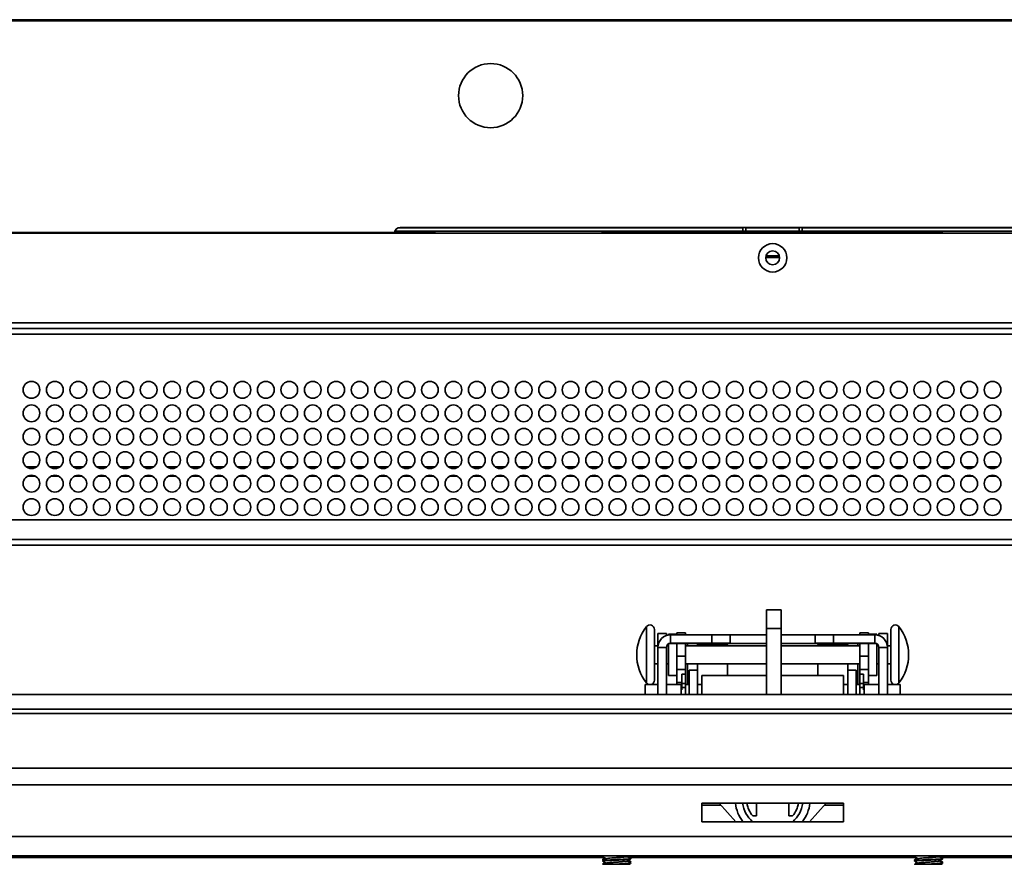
# Model space of a CAD drawing. Header units: millimetres. Extents: x 2 to 1120, y -2 to 861.
# Tile 90 of 226: x 359 to 418, y 529 to 580. Entities that reach past the tile are written whole.
import ezdxf

# ---------------------------------------------------------------- set-up
doc = ezdxf.new("R2010")
doc.units = ezdxf.units.MM

msp = doc.modelspace()

# ---------------------------------------------------------------- linework, layer by layer
at = {"color": 7, "linetype": 'Continuous', "lineweight": 35}
for p, q in [((605.6294, 579.7426), (202.2261, 579.7426)), ((605.6294, 579.6926), (202.2261, 579.6926)), ((600.6277, 579.676), (207.2277, 579.676)), ((208.8025, 567.0426), (381.3627, 567.0426)), ((208.8025, 566.996), (381.3611, 566.996)), ((381.3611, 566.9964), (381.3611, 566.996)), ((381.3626, 566.996), (426.4603, 566.996)), ((383.7627, 567.0426), (381.3627, 567.0426)), ((381.3764, 567.1093), (402.1611, 567.1093)), ((381.6944, 567.3426), (426.1277, 567.3426)), ((383.7627, 567.1093), (383.7627, 566.996)), ((393.7627, 567.1093), (393.7627, 566.996)), ((414.0627, 567.0426), (393.7627, 567.0426)), ((402.1611, 567.3093), (402.1611, 567.3426)), ((405.5277, 567.3093), (402.3277, 567.3093)), ((402.3277, 567.3093), (402.3277, 567.1093)), ((405.5277, 567.1093), (402.3277, 567.1093)), ((405.5277, 567.3093), (405.5277, 567.1093)), ((405.6944, 567.3426), (405.6944, 567.3093)), ((405.6944, 567.1093), (426.4457, 567.1093)), ((414.0627, 567.1093), (414.0627, 566.996)), ((604.9053, 561.6426), (202.9701, 561.6426)), ((202.7344, 561.3093), (605.1411, 561.3093)), ((329.2711, 549.876), (569.0253, 549.876)), ((569.0253, 548.7093), (328.6044, 548.7093)), ((569.2611, 548.376), (328.6044, 548.376)), ((403.5601, 543.402), (403.5601, 544.5026)), ((404.4457, 544.5026), (403.5601, 544.5026)), ((404.4457, 544.5026), (404.4457, 543.402)), ((396.8773, 543.3407), (396.8773, 540.3063)), ((404.4457, 543.402), (403.5601, 543.402)), ((403.5601, 539.4616), (403.5601, 543.402)), ((404.4457, 539.4616), (404.4457, 543.402)), ((410.998, 540.3063), (410.998, 543.3407)), ((397.5877, 543.0942), (397.0814, 543.0942)), ((397.0814, 542.2468), (397.0814, 543.0942)), ((397.5877, 543.0942), (397.5877, 542.9759)), ((398.2227, 543.0512), (397.7147, 543.0512)), ((397.7147, 543.0512), (397.7147, 543.0089)), ((397.8417, 542.5133), (397.8417, 543.0196)), ((397.8417, 543.0196), (400.297, 543.0196)), ((398.729, 543.1431), (398.2227, 543.1431)), ((398.2227, 543.0071), (398.2227, 543.1431)), ((398.729, 543.1431), (398.729, 543.0071)), ((400.297, 542.5133), (400.297, 543.0196)), ((401.3977, 542.5126), (401.3977, 543.0189)), ((403.5601, 543.014), (401.3977, 543.014)), ((406.4777, 543.014), (404.4457, 543.014)), ((406.4777, 542.5126), (406.4777, 543.0189)), ((407.5783, 542.5133), (407.5783, 543.0196)), ((407.5783, 543.0196), (410.0337, 543.0196)), ((409.6527, 543.1431), (409.1464, 543.1431)), ((409.1464, 543.0071), (409.1464, 543.1431)), ((409.6527, 543.0071), (409.6527, 543.1431)), ((410.1607, 543.0512), (409.6527, 543.0512)), ((410.0337, 542.5133), (410.0337, 543.0196)), ((410.1607, 543.0512), (410.1607, 543.0089)), ((410.2877, 543.0942), (410.794, 543.0942)), ((410.2877, 542.9759), (410.2877, 543.0942)), ((410.794, 543.0942), (410.794, 542.2468)), ((397.0814, 542.3527), (396.8773, 542.3527)), ((397.5877, 542.2593), (397.0814, 542.2593)), ((397.0814, 542.2593), (397.0814, 539.4616)), ((397.5877, 539.4616), (397.5877, 542.2593)), ((397.7147, 542.3527), (397.6092, 542.3527)), ((397.7147, 542.4574), (397.7147, 540.5958)), ((397.8417, 542.5043), (397.8417, 542.5133)), ((397.8417, 542.5133), (400.297, 542.5133)), ((398.4343, 542.5043), (397.8417, 542.5043)), ((398.2227, 541.7399), (398.2227, 542.5008)), ((398.729, 542.4914), (398.729, 541.7399)), ((398.8577, 542.4914), (398.729, 542.4914)), ((403.5601, 542.3527), (398.729, 542.3527)), ((398.8577, 542.3527), (398.8577, 542.4914)), ((399.4376, 542.4948), (399.4419, 542.4948)), ((399.4419, 542.4947), (399.4376, 542.4948)), ((399.4419, 542.4988), (399.4419, 542.4381)), ((399.4419, 542.4381), (399.4419, 542.4342)), ((399.4419, 542.4342), (399.4867, 542.4344)), ((399.4867, 542.434), (399.4419, 542.4342)), ((399.4867, 542.4381), (399.4867, 542.3527)), ((400.551, 542.5022), (400.551, 542.5029)), ((401.1919, 542.3527), (401.1919, 542.4381)), ((401.2368, 542.4381), (401.2368, 542.4988)), ((401.2368, 542.4948), (401.2368, 542.4947)), ((401.2368, 542.4342), (401.2368, 542.4381)), ((401.3977, 542.5077), (401.3977, 542.5126)), ((403.5601, 542.5077), (401.3977, 542.5077)), ((406.4777, 542.5077), (404.4457, 542.5077)), ((409.1464, 542.3527), (404.4457, 542.3527)), ((406.4777, 542.5126), (406.4777, 542.5077)), ((406.6343, 542.4948), (406.6385, 542.4948)), ((406.6385, 542.4947), (406.6343, 542.4948)), ((406.6385, 542.4988), (406.6385, 542.4381)), ((406.6385, 542.4381), (406.6385, 542.4342)), ((406.6385, 542.4342), (406.6834, 542.4344)), ((406.6834, 542.434), (406.6385, 542.4342)), ((406.6834, 542.4381), (406.6834, 542.3527)), ((407.3243, 542.5022), (407.3243, 542.5029)), ((407.5783, 542.5133), (410.0337, 542.5133)), ((408.3886, 542.3527), (408.3886, 542.4381)), ((408.4335, 542.4381), (408.4335, 542.4988)), ((408.4335, 542.4948), (408.4335, 542.4947)), ((408.4335, 542.4342), (408.4335, 542.4381)), ((409.1464, 542.4914), (409.0177, 542.4914)), ((409.0177, 542.4914), (409.0177, 542.3527)), ((409.1464, 541.7399), (409.1464, 542.5042)), ((409.441, 542.5043), (410.0337, 542.5043)), ((409.6527, 541.7399), (409.6527, 542.5043)), ((410.0337, 542.5133), (410.0337, 542.5043)), ((410.1607, 542.4574), (410.1607, 541.8243)), ((410.2661, 542.3527), (410.1607, 542.3527)), ((410.2877, 542.2593), (410.794, 542.2593)), ((410.2877, 542.2593), (410.2877, 539.4616)), ((410.998, 542.3527), (410.794, 542.3527)), ((410.794, 539.4616), (410.794, 542.2593)), ((398.729, 541.7399), (398.2227, 541.7399)), ((398.2227, 540.9428), (398.2227, 541.7399)), ((398.729, 541.7399), (398.729, 540.9428)), ((409.1464, 541.7399), (409.6527, 541.7399)), ((409.1464, 540.9428), (409.1464, 541.7399)), ((409.6527, 540.9428), (409.6527, 541.7399)), ((410.1607, 541.8243), (410.1607, 540.5958)), ((396.8773, 541.2943), (397.0814, 541.2943)), ((397.5877, 541.2943), (397.7147, 541.2943)), ((398.729, 541.2943), (403.5601, 541.2943)), ((398.8577, 540.0542), (398.8577, 541.2943)), ((399.4419, 541.2943), (399.4419, 540.9009)), ((401.2368, 540.5792), (401.2368, 541.2943)), ((404.4457, 541.2943), (409.1464, 541.2943)), ((406.6385, 541.2943), (406.6385, 540.5792)), ((408.4335, 540.9009), (408.4335, 541.2943)), ((409.0177, 540.0542), (409.0177, 541.2943)), ((410.1607, 541.2943), (410.2877, 541.2943)), ((410.794, 541.2943), (410.998, 541.2943)), ((397.7147, 540.5958), (398.2227, 540.5958)), ((398.729, 540.9428), (398.2227, 540.9428)), ((398.2227, 540.1752), (398.2227, 540.9428)), ((398.7307, 540.6765), (398.519, 540.6765)), ((398.519, 540.1123), (398.519, 540.6765)), ((398.729, 540.9428), (398.729, 540.6765)), ((398.7307, 540.1123), (398.7307, 540.6765)), ((399.4486, 540.9009), (398.9423, 540.9009)), ((398.9423, 539.4616), (398.9423, 540.9009)), ((399.4486, 540.9009), (399.4486, 539.4616)), ((403.5601, 540.5792), (399.7043, 540.5792)), ((399.7043, 539.4616), (399.7043, 540.5792)), ((408.171, 540.5792), (404.4457, 540.5792)), ((408.171, 539.4616), (408.171, 540.5792)), ((408.933, 540.9009), (408.4267, 540.9009)), ((408.4267, 540.9009), (408.4267, 539.4616)), ((408.933, 539.4616), (408.933, 540.9009)), ((409.3563, 540.6765), (409.1447, 540.6765)), ((409.1447, 540.1123), (409.1447, 540.6765)), ((409.1464, 540.9428), (409.6527, 540.9428)), ((409.1464, 540.6765), (409.1464, 540.9428)), ((409.3563, 540.1123), (409.3563, 540.6765)), ((409.6527, 540.1752), (409.6527, 540.9428)), ((409.6527, 540.5958), (410.1607, 540.5958)), ((397.0814, 540.0542), (396.3177, 540.0542)), ((396.3177, 539.4616), (396.3177, 540.0542)), ((398.4767, 540.0542), (397.5877, 540.0542)), ((398.2227, 540.1752), (398.2227, 540.0542)), ((398.519, 540.1752), (398.2227, 540.1752)), ((398.4767, 540.0542), (398.4767, 539.7764)), ((398.519, 539.8849), (398.4767, 539.8849)), ((398.519, 540.1123), (398.7307, 540.1123)), ((398.519, 539.8793), (398.519, 540.1123)), ((398.7307, 539.8793), (398.519, 539.8793)), ((398.519, 539.7227), (398.519, 539.8793)), ((398.7307, 540.1123), (398.7307, 539.8793)), ((398.9423, 540.0542), (398.7307, 540.0542)), ((398.7307, 539.7698), (398.7307, 539.8793)), ((399.7043, 540.0542), (399.4486, 540.0542)), ((408.4267, 540.0542), (408.171, 540.0542)), ((409.1447, 540.0542), (408.933, 540.0542)), ((409.1447, 540.1123), (409.3563, 540.1123)), ((409.1447, 539.8793), (409.1447, 540.1123)), ((409.3563, 539.8793), (409.1447, 539.8793)), ((409.1447, 539.7698), (409.1447, 539.8793)), ((409.3563, 540.1752), (409.6527, 540.1752)), ((409.3563, 540.1123), (409.3563, 539.8793)), ((409.3987, 539.8849), (409.3563, 539.8849)), ((409.3563, 539.7227), (409.3563, 539.8793)), ((410.2877, 540.0542), (409.3987, 540.0542)), ((409.3987, 540.0542), (409.3987, 539.7764)), ((409.6527, 540.0542), (409.6527, 540.1752)), ((411.5577, 540.0542), (410.794, 540.0542)), ((411.5577, 539.4616), (411.5577, 540.0542)), ((354.9758, 539.4616), (452.8996, 539.4616)), ((398.4767, 539.7764), (398.4767, 539.4616)), ((398.7307, 539.7764), (398.7307, 539.475)), ((409.1447, 539.7764), (409.1447, 539.475)), ((409.3987, 539.7764), (409.3987, 539.4616)), ((353.97, 538.576), (453.9054, 538.576)), ((325.875, 534.0598), (482.0003, 534.0598)), ((399.7043, 532.9591), (399.7043, 531.8584)), ((408.171, 532.9591), (399.7043, 532.9591)), ((408.171, 532.9585), (399.7043, 532.9585)), ((399.7043, 532.8448), (400.8439, 532.8448)), ((400.8444, 532.8442), (399.7043, 532.8442)), ((400.7398, 532.9585), (401.7473, 531.8584)), ((400.7402, 532.9585), (401.7477, 531.8584)), ((402.964, 532.9585), (402.964, 532.2158)), ((404.9113, 532.2158), (404.9113, 532.9585)), ((406.1276, 531.8584), (407.1351, 532.9585)), ((406.1281, 531.8584), (407.1356, 532.9585)), ((408.171, 532.8442), (407.0309, 532.8442)), ((407.0314, 532.8448), (408.171, 532.8448)), ((408.171, 532.9591), (408.171, 531.8584)), ((402.7455, 532.2158), (402.7455, 532.2155)), ((402.964, 532.2158), (402.7455, 532.2158)), ((402.7455, 532.2155), (402.964, 532.2155)), ((402.964, 532.2158), (402.964, 532.2155)), ((405.1298, 532.2158), (404.9113, 532.2158)), ((404.9113, 532.2158), (404.9113, 532.2155)), ((404.9113, 532.2155), (405.1298, 532.2155)), ((405.1298, 532.2158), (405.1298, 532.2155)), ((399.7043, 531.8584), (408.171, 531.8584)), ((324.7743, 530.966), (483.101, 530.966)), ((483.101, 529.8257), (324.7743, 529.8257)), ((380.745, 529.8161), (326.9757, 529.8161)), ((382.8616, 529.8157), (385.6285, 529.8146)), ((387.3307, 529.8134), (387.4912, 529.8021)), ((387.4912, 529.8021), (387.4912, 529.7345)), ((387.4912, 529.8021), (387.7452, 529.8021)), ((387.7452, 529.8021), (387.7452, 529.8122)), ((402.747, 529.8226), (402.747, 529.8236)), ((405.1283, 529.8226), (405.1283, 529.8236)), ((324.7743, 529.7123), (393.8816, 529.7123)), ((380.745, 529.7205), (353.1909, 529.7205)), ((385.6285, 529.7219), (382.8616, 529.7209)), ((387.4912, 529.7345), (387.7452, 529.7345)), ((387.7452, 529.7244), (387.7452, 529.7345)), ((393.791, 529.7706), (393.791, 529.7668)), ((393.791, 529.6089), (393.791, 529.582)), ((393.791, 529.527), (393.791, 529.5)), ((393.7925, 529.7693), (393.8066, 529.7626)), ((393.7932, 529.5788), (393.814, 529.5668)), ((394.0036, 529.3855), (393.9088, 529.3304)), ((395.39, 529.3258), (395.4534, 529.3625)), ((395.4133, 529.6878), (395.4554, 529.7122)), ((395.4149, 529.4221), (395.4557, 529.4457)), ((395.4554, 529.7123), (412.5082, 529.7123)), ((395.4577, 529.7153), (395.4577, 529.7422)), ((395.4577, 529.6334), (395.4577, 529.6602)), ((395.4577, 529.4487), (395.4577, 529.4755)), ((395.4577, 529.3667), (395.4577, 529.3936)), ((399.7043, 529.7525), (399.7043, 529.7665)), ((399.7043, 529.7665), (408.171, 529.7665)), ((408.171, 529.7525), (399.7043, 529.7525)), ((408.171, 529.7525), (408.171, 529.7665)), ((412.4177, 529.7706), (412.4177, 529.7668)), ((412.4177, 529.5859), (412.4177, 529.5591)), ((412.4177, 529.527), (412.4177, 529.5)), ((412.4177, 529.3193), (412.4177, 529.3162)), ((412.4192, 529.7693), (412.4332, 529.7626)), ((412.4214, 529.555), (412.4251, 529.5529)), ((412.4399, 529.569), (412.4227, 529.5548)), ((412.6303, 529.3855), (412.5354, 529.3304)), ((414.0166, 529.3258), (414.0801, 529.3625)), ((414.081, 529.723), (414.0629, 529.7335)), ((414.0731, 529.6924), (414.0699, 529.6882)), ((414.0843, 529.6924), (414.0843, 529.7193)), ((414.0843, 529.7123), (483.101, 529.7123)), ((414.0843, 529.6334), (414.0843, 529.6602)), ((414.0843, 529.4257), (414.0843, 529.4526)), ((414.0843, 529.3667), (414.0843, 529.3936))]:
    msp.add_line(p, q, dxfattribs=at)
at = {"color": 8, "linetype": 'Continuous', "lineweight": 35}
for p, q in [((381.5491, 567.3093), (402.1611, 567.3093)), ((405.6944, 567.3093), (426.273, 567.3093)), ((403.537, 565.6403), (404.3384, 565.6403)), ((325.8505, 560.976), (565.6944, 560.976)), ((359.3711, 553.0426), (359.9711, 553.0426)), ((360.7711, 553.0426), (361.3711, 553.0426)), ((362.1711, 553.0426), (362.7711, 553.0426)), ((363.5711, 553.0426), (364.1711, 553.0426)), ((364.9711, 553.0426), (365.5711, 553.0426)), ((366.3711, 553.0426), (366.9711, 553.0426)), ((367.7711, 553.0426), (368.3711, 553.0426)), ((369.1711, 553.0426), (369.7711, 553.0426)), ((370.5711, 553.0426), (371.1711, 553.0426)), ((371.9711, 553.0426), (372.5711, 553.0426)), ((373.3711, 553.0426), (373.9711, 553.0426)), ((374.7711, 553.0426), (375.3711, 553.0426)), ((376.1711, 553.0426), (376.7711, 553.0426)), ((377.5711, 553.0426), (378.1711, 553.0426)), ((378.9711, 553.0426), (379.5711, 553.0426)), ((380.3711, 553.0426), (380.9711, 553.0426)), ((381.7711, 553.0426), (382.3711, 553.0426)), ((383.1711, 553.0426), (383.7711, 553.0426)), ((384.5711, 553.0426), (385.1711, 553.0426)), ((385.9711, 553.0426), (386.5711, 553.0426)), ((387.3711, 553.0426), (387.9711, 553.0426)), ((388.7711, 553.0426), (389.3711, 553.0426)), ((390.1711, 553.0426), (390.7711, 553.0426)), ((391.5711, 553.0426), (392.1711, 553.0426)), ((392.9711, 553.0426), (393.5711, 553.0426)), ((394.3711, 553.0426), (394.9711, 553.0426)), ((395.7711, 553.0426), (396.3711, 553.0426)), ((397.1711, 553.0426), (397.7711, 553.0426)), ((398.5711, 553.0426), (399.1711, 553.0426)), ((399.9711, 553.0426), (400.5711, 553.0426)), ((401.3711, 553.0426), (401.9711, 553.0426)), ((402.7711, 553.0426), (403.3711, 553.0426)), ((404.1711, 553.0426), (404.7711, 553.0426)), ((405.5711, 553.0426), (406.1711, 553.0426)), ((406.9711, 553.0426), (407.5711, 553.0426)), ((408.3711, 553.0426), (408.9711, 553.0426)), ((409.7711, 553.0426), (410.3711, 553.0426)), ((411.1711, 553.0426), (411.7711, 553.0426)), ((412.5711, 553.0426), (413.1711, 553.0426)), ((413.9711, 553.0426), (414.5711, 553.0426)), ((415.3711, 553.0426), (415.9711, 553.0426)), ((416.7711, 553.0426), (417.3711, 553.0426)), ((359.4626, 552.4971), (359.8795, 552.4971)), ((360.8626, 552.4971), (361.2795, 552.4971)), ((362.2626, 552.4971), (362.6795, 552.4971)), ((363.6626, 552.4971), (364.0795, 552.4971)), ((365.0626, 552.4971), (365.4795, 552.4971)), ((366.4626, 552.4971), (366.8795, 552.4971)), ((367.8626, 552.4971), (368.2795, 552.4971)), ((369.2626, 552.4971), (369.6795, 552.4971)), ((370.6626, 552.4971), (371.0795, 552.4971)), ((372.0626, 552.4971), (372.4795, 552.4971)), ((373.4626, 552.4971), (373.8795, 552.4971)), ((374.8626, 552.4971), (375.2795, 552.4971)), ((376.2626, 552.4971), (376.6795, 552.4971)), ((377.6626, 552.4971), (378.0795, 552.4971)), ((379.0626, 552.4971), (379.4795, 552.4971)), ((380.4626, 552.4971), (380.8795, 552.4971)), ((381.8626, 552.4971), (382.2795, 552.4971)), ((383.2626, 552.4971), (383.6795, 552.4971)), ((384.6626, 552.4971), (385.0795, 552.4971)), ((386.0626, 552.4971), (386.4795, 552.4971)), ((387.4626, 552.4971), (387.8795, 552.4971)), ((388.8626, 552.4971), (389.2795, 552.4971)), ((390.2626, 552.4971), (390.6795, 552.4971)), ((391.6626, 552.4971), (392.0795, 552.4971)), ((393.0626, 552.4971), (393.4795, 552.4971)), ((394.4626, 552.4971), (394.8795, 552.4971)), ((395.8626, 552.4971), (396.2795, 552.4971)), ((397.2626, 552.4971), (397.6795, 552.4971)), ((398.6626, 552.4971), (399.0795, 552.4971)), ((400.0626, 552.4971), (400.4795, 552.4971)), ((401.4626, 552.4971), (401.8795, 552.4971)), ((402.8626, 552.4971), (403.2795, 552.4971)), ((404.2626, 552.4971), (404.6795, 552.4971)), ((405.6626, 552.4971), (406.0795, 552.4971)), ((407.0626, 552.4971), (407.4795, 552.4971)), ((408.4626, 552.4971), (408.8795, 552.4971)), ((409.8626, 552.4971), (410.2795, 552.4971)), ((411.2626, 552.4971), (411.6795, 552.4971)), ((412.6626, 552.4971), (413.0795, 552.4971)), ((414.0626, 552.4971), (414.4795, 552.4971)), ((415.4626, 552.4971), (415.8795, 552.4971)), ((416.8626, 552.4971), (417.2795, 552.4971)), ((396.3966, 543.5058), (396.3966, 540.1412)), ((411.4788, 540.1412), (411.4788, 543.5058)), ((399.4419, 542.4914), (398.8577, 542.4914)), ((403.5601, 542.4914), (401.2368, 542.4914)), ((406.6385, 542.4914), (404.4457, 542.4914)), ((409.0177, 542.4914), (408.4335, 542.4914)), ((352.9344, 538.322), (454.9411, 538.322)), ((463.7366, 535.0589), (344.1388, 535.0589)), ((380.745, 529.8161), (380.745, 529.7205)), ((382.8616, 529.8157), (382.8616, 529.7209)), ((385.6285, 529.8146), (385.6285, 529.7219)), ((387.4912, 529.8132), (387.4912, 529.8021))]:
    msp.add_line(p, q, dxfattribs=at)
at = {"color": 7, "linetype": 'Continuous', "lineweight": 35, "flags": 128}
for points in [[(398.4343, 542.5043), (398.8473, 542.5042), (399.2443, 542.5042), (399.6103, 542.504), (399.931, 542.5038), (400.1943, 542.5036), (400.3899, 542.5034), (400.5103, 542.5031), (400.551, 542.5029)], [(400.551, 542.5022), (400.5103, 542.5019), (400.3899, 542.5016), (400.1943, 542.5014), (399.931, 542.5012), (399.6103, 542.501), (399.2443, 542.5009), (398.8473, 542.5008), (398.729, 542.5008)], [(399.4419, 542.4987), (399.4376, 542.4987), (399.4985, 542.4989), (399.673, 542.4991), (399.9374, 542.4992), (400.2561, 542.4993), (400.5861, 542.4993), (400.8827, 542.4992), (401.106, 542.499), (401.2257, 542.4988), (401.2368, 542.4987)], [(399.4867, 542.4379), (399.4419, 542.4381), (399.5025, 542.4383), (399.6761, 542.4385), (399.9393, 542.4386), (400.2565, 542.4387), (400.5849, 542.4387), (400.8802, 542.4386), (401.1024, 542.4384), (401.2215, 542.4382), (401.2215, 542.438), (401.1919, 542.4379)], [(401.1919, 542.4381), (401.127, 542.4383), (400.9422, 542.4385), (400.6656, 542.4386), (400.3393, 542.4387), (400.0131, 542.4386), (399.7365, 542.4385), (399.5516, 542.4383), (399.4867, 542.4381)], [(401.1919, 542.4344), (401.2215, 542.4343), (401.2215, 542.4341), (401.1919, 542.434)], [(406.6385, 542.4987), (406.6343, 542.4987), (406.6952, 542.4989), (406.8696, 542.4991), (407.1341, 542.4992), (407.4528, 542.4993), (407.7828, 542.4993), (408.0794, 542.4992), (408.3026, 542.499), (408.4223, 542.4988), (408.4335, 542.4987)], [(406.6834, 542.4379), (406.6385, 542.4381), (406.6991, 542.4383), (406.8728, 542.4385), (407.136, 542.4386), (407.4532, 542.4387), (407.7816, 542.4387), (408.0768, 542.4386), (408.299, 542.4384), (408.4182, 542.4382), (408.4182, 542.438), (408.3886, 542.4379)], [(408.3886, 542.4381), (408.3237, 542.4383), (408.1389, 542.4385), (407.8623, 542.4386), (407.536, 542.4387), (407.2097, 542.4386), (406.9331, 542.4385), (406.7483, 542.4383), (406.6834, 542.4381)], [(407.3243, 542.5029), (407.365, 542.5031), (407.4855, 542.5034), (407.6811, 542.5036), (407.9443, 542.5038), (408.265, 542.504), (408.631, 542.5042), (409.0281, 542.5042), (409.441, 542.5043)], [(409.1464, 542.5008), (409.0281, 542.5008), (408.631, 542.5009), (408.265, 542.501), (407.9443, 542.5012), (407.6811, 542.5014), (407.4855, 542.5016), (407.365, 542.5019), (407.3243, 542.5022)], [(408.3886, 542.4344), (408.4182, 542.4343), (408.4182, 542.4341), (408.3886, 542.434)], [(396.3966, 540.1412), (396.457, 540.0844), (396.5154, 540.0542)], [(411.3599, 540.0542), (411.4183, 540.0844), (411.4788, 540.1412)], [(380.745, 529.8161), (381.0218, 529.8161), (381.2975, 529.816), (381.5709, 529.816), (381.8406, 529.816), (382.1057, 529.8159), (382.365, 529.8158), (382.6173, 529.8158), (382.8616, 529.8157)], [(385.6285, 529.8146), (386.0889, 529.8144), (386.5053, 529.8142), (386.8704, 529.8139), (387.178, 529.8136), (387.4229, 529.8133), (387.6009, 529.8129), (387.7089, 529.8126), (387.7452, 529.8122)], [(387.4912, 529.7345), (387.2688, 529.7564), (387.0738, 529.8137)], [(405.1283, 529.8226), (405.6357, 529.8224), (406.0744, 529.8221), (406.4266, 529.8218), (406.6782, 529.8215), (406.8188, 529.8211), (406.8429, 529.8207), (406.7494, 529.8203), (406.5422, 529.82), (406.2296, 529.8196), (405.8242, 529.8194), (405.3425, 529.8191), (404.804, 529.819), (404.2304, 529.8189), (403.6449, 529.8189), (403.0714, 529.819), (402.5328, 529.8191), (402.0511, 529.8194), (401.6458, 529.8196), (401.3331, 529.82), (401.1259, 529.8203), (401.0324, 529.8207), (401.0565, 529.8211), (401.1971, 529.8215), (401.4487, 529.8218), (401.8009, 529.8221), (402.2396, 529.8224), (402.747, 529.8226)], [(402.747, 529.8236), (402.8188, 529.8239), (403.0256, 529.8241), (403.3424, 529.8243), (403.7309, 529.8244), (404.1444, 529.8244), (404.533, 529.8243), (404.8497, 529.8241), (405.0565, 529.8239), (405.1283, 529.8236)], [(382.8616, 529.7209), (382.6173, 529.7208), (382.365, 529.7207), (382.1057, 529.7207), (381.8406, 529.7206), (381.5709, 529.7206), (381.2975, 529.7205), (381.0218, 529.7205), (380.745, 529.7205)], [(387.7452, 529.7244), (387.7089, 529.724), (387.6009, 529.7236), (387.4229, 529.7233), (387.178, 529.723), (386.8704, 529.7227), (386.5053, 529.7224), (386.0889, 529.7222), (385.6285, 529.7219)], [(394.6309, 529.7711), (394.9014, 529.771), (395.1362, 529.7709), (395.2931, 529.7708), (395.3482, 529.7706), (395.2931, 529.7704), (395.2711, 529.7704)], [(395.1671, 529.3306), (395.1154, 529.3306), (395.0606, 529.3306), (395.0031, 529.3306), (394.9432, 529.3307), (394.8813, 529.3307), (394.8178, 529.3307), (394.7531, 529.3307), (394.6876, 529.3307)], [(395.273, 529.7642), (395.3698, 529.7641), (395.5923, 529.7639), (395.71, 529.7637), (395.71, 529.7635), (395.5923, 529.7632), (395.3698, 529.7631), (395.2893, 529.763)], [(412.4364, 529.7641), (412.283, 529.7639), (412.1653, 529.7637), (412.1653, 529.7635), (412.283, 529.7632), (412.4159, 529.7631)], [(412.5449, 529.3164), (412.5121, 529.3164), (412.484, 529.3164), (412.4606, 529.3163), (412.4422, 529.3163), (412.4289, 529.3162), (412.4207, 529.3162), (412.4177, 529.3162), (412.4199, 529.3161)], [(413.7938, 529.3306), (413.7421, 529.3306), (413.6873, 529.3306), (413.6298, 529.3306), (413.5699, 529.3307), (413.508, 529.3307), (413.4445, 529.3307), (413.3798, 529.3307), (413.3143, 529.3307)], [(413.8888, 529.7704), (413.9198, 529.7704), (413.9749, 529.7706)]]:
    msp.add_lwpolyline(points, dxfattribs=at)
at = {"color": 7, "linetype": 'Continuous', "lineweight": 35}
for centre, radius in [((387.0944, 575.2093), 1.9167), ((403.9377, 565.526), 0.85), ((403.9377, 565.526), 0.4167), ((359.6711, 557.6426), 0.5), ((361.0711, 557.6426), 0.5), ((362.4711, 557.6426), 0.5), ((363.8711, 557.6426), 0.5), ((365.2711, 557.6426), 0.5), ((366.6711, 557.6426), 0.5), ((368.0711, 557.6426), 0.5), ((369.4711, 557.6426), 0.5), ((370.8711, 557.6426), 0.5), ((372.2711, 557.6426), 0.5), ((373.6711, 557.6426), 0.5), ((375.0711, 557.6426), 0.5), ((376.4711, 557.6426), 0.5), ((377.8711, 557.6426), 0.5), ((379.2711, 557.6426), 0.5), ((380.6711, 557.6426), 0.5), ((382.0711, 557.6426), 0.5), ((383.4711, 557.6426), 0.5), ((384.8711, 557.6426), 0.5), ((386.2711, 557.6426), 0.5), ((387.6711, 557.6426), 0.5), ((389.0711, 557.6426), 0.5), ((390.4711, 557.6426), 0.5), ((391.8711, 557.6426), 0.5), ((393.2711, 557.6426), 0.5), ((394.6711, 557.6426), 0.5), ((396.0711, 557.6426), 0.5), ((397.4711, 557.6426), 0.5), ((398.8711, 557.6426), 0.5), ((400.2711, 557.6426), 0.5), ((401.6711, 557.6426), 0.5), ((403.0711, 557.6426), 0.5), ((404.4711, 557.6426), 0.5), ((405.8711, 557.6426), 0.5), ((407.2711, 557.6426), 0.5), ((408.6711, 557.6426), 0.5), ((410.0711, 557.6426), 0.5), ((411.4711, 557.6426), 0.5), ((412.8711, 557.6426), 0.5), ((414.2711, 557.6426), 0.5), ((415.6711, 557.6426), 0.5), ((417.0711, 557.6426), 0.5), ((359.6711, 556.2426), 0.5), ((361.0711, 556.2426), 0.5), ((362.4711, 556.2426), 0.5), ((363.8711, 556.2426), 0.5), ((365.2711, 556.2426), 0.5), ((366.6711, 556.2426), 0.5), ((368.0711, 556.2426), 0.5), ((369.4711, 556.2426), 0.5), ((370.8711, 556.2426), 0.5), ((372.2711, 556.2426), 0.5), ((373.6711, 556.2426), 0.5), ((375.0711, 556.2426), 0.5), ((376.4711, 556.2426), 0.5), ((377.8711, 556.2426), 0.5), ((379.2711, 556.2426), 0.5), ((380.6711, 556.2426), 0.5), ((382.0711, 556.2426), 0.5), ((383.4711, 556.2426), 0.5), ((384.8711, 556.2426), 0.5), ((386.2711, 556.2426), 0.5), ((387.6711, 556.2426), 0.5), ((389.0711, 556.2426), 0.5), ((390.4711, 556.2426), 0.5), ((391.8711, 556.2426), 0.5), ((393.2711, 556.2426), 0.5), ((394.6711, 556.2426), 0.5), ((396.0711, 556.2426), 0.5), ((397.4711, 556.2426), 0.5), ((398.8711, 556.2426), 0.5), ((400.2711, 556.2426), 0.5), ((401.6711, 556.2426), 0.5), ((403.0711, 556.2426), 0.5), ((404.4711, 556.2426), 0.5), ((405.8711, 556.2426), 0.5), ((407.2711, 556.2426), 0.5), ((408.6711, 556.2426), 0.5), ((410.0711, 556.2426), 0.5), ((411.4711, 556.2426), 0.5), ((412.8711, 556.2426), 0.5), ((414.2711, 556.2426), 0.5), ((415.6711, 556.2426), 0.5), ((417.0711, 556.2426), 0.5), ((359.6711, 554.8426), 0.5), ((361.0711, 554.8426), 0.5), ((362.4711, 554.8426), 0.5), ((363.8711, 554.8426), 0.5), ((365.2711, 554.8426), 0.5), ((366.6711, 554.8426), 0.5), ((368.0711, 554.8426), 0.5), ((369.4711, 554.8426), 0.5), ((370.8711, 554.8426), 0.5), ((372.2711, 554.8426), 0.5), ((373.6711, 554.8426), 0.5), ((375.0711, 554.8426), 0.5), ((376.4711, 554.8426), 0.5), ((377.8711, 554.8426), 0.5), ((379.2711, 554.8426), 0.5), ((380.6711, 554.8426), 0.5), ((382.0711, 554.8426), 0.5), ((383.4711, 554.8426), 0.5), ((384.8711, 554.8426), 0.5), ((386.2711, 554.8426), 0.5), ((387.6711, 554.8426), 0.5), ((389.0711, 554.8426), 0.5), ((390.4711, 554.8426), 0.5), ((391.8711, 554.8426), 0.5), ((393.2711, 554.8426), 0.5), ((394.6711, 554.8426), 0.5), ((396.0711, 554.8426), 0.5), ((397.4711, 554.8426), 0.5), ((398.8711, 554.8426), 0.5), ((400.2711, 554.8426), 0.5), ((401.6711, 554.8426), 0.5), ((403.0711, 554.8426), 0.5), ((404.4711, 554.8426), 0.5), ((405.8711, 554.8426), 0.5), ((407.2711, 554.8426), 0.5), ((408.6711, 554.8426), 0.5), ((410.0711, 554.8426), 0.5), ((411.4711, 554.8426), 0.5), ((412.8711, 554.8426), 0.5), ((414.2711, 554.8426), 0.5), ((415.6711, 554.8426), 0.5), ((417.0711, 554.8426), 0.5), ((359.6711, 553.4426), 0.5), ((361.0711, 553.4426), 0.5), ((362.4711, 553.4426), 0.5), ((363.8711, 553.4426), 0.5), ((365.2711, 553.4426), 0.5), ((366.6711, 553.4426), 0.5), ((368.0711, 553.4426), 0.5), ((369.4711, 553.4426), 0.5), ((370.8711, 553.4426), 0.5), ((372.2711, 553.4426), 0.5), ((373.6711, 553.4426), 0.5), ((375.0711, 553.4426), 0.5), ((376.4711, 553.4426), 0.5), ((377.8711, 553.4426), 0.5), ((379.2711, 553.4426), 0.5), ((380.6711, 553.4426), 0.5), ((382.0711, 553.4426), 0.5), ((383.4711, 553.4426), 0.5), ((384.8711, 553.4426), 0.5), ((386.2711, 553.4426), 0.5), ((387.6711, 553.4426), 0.5), ((389.0711, 553.4426), 0.5), ((390.4711, 553.4426), 0.5), ((391.8711, 553.4426), 0.5), ((393.2711, 553.4426), 0.5), ((394.6711, 553.4426), 0.5), ((396.0711, 553.4426), 0.5), ((397.4711, 553.4426), 0.5), ((398.8711, 553.4426), 0.5), ((400.2711, 553.4426), 0.5), ((401.6711, 553.4426), 0.5), ((403.0711, 553.4426), 0.5), ((404.4711, 553.4426), 0.5), ((405.8711, 553.4426), 0.5), ((407.2711, 553.4426), 0.5), ((408.6711, 553.4426), 0.5), ((410.0711, 553.4426), 0.5), ((411.4711, 553.4426), 0.5), ((412.8711, 553.4426), 0.5), ((414.2711, 553.4426), 0.5), ((415.6711, 553.4426), 0.5), ((417.0711, 553.4426), 0.5), ((359.6711, 552.0426), 0.5), ((361.0711, 552.0426), 0.5), ((362.4711, 552.0426), 0.5), ((363.8711, 552.0426), 0.5), ((365.2711, 552.0426), 0.5), ((366.6711, 552.0426), 0.5), ((368.0711, 552.0426), 0.5), ((369.4711, 552.0426), 0.5), ((370.8711, 552.0426), 0.5), ((372.2711, 552.0426), 0.5), ((373.6711, 552.0426), 0.5), ((375.0711, 552.0426), 0.5), ((376.4711, 552.0426), 0.5), ((377.8711, 552.0426), 0.5), ((379.2711, 552.0426), 0.5), ((380.6711, 552.0426), 0.5), ((382.0711, 552.0426), 0.5), ((383.4711, 552.0426), 0.5), ((384.8711, 552.0426), 0.5), ((386.2711, 552.0426), 0.5), ((387.6711, 552.0426), 0.5), ((389.0711, 552.0426), 0.5), ((390.4711, 552.0426), 0.5), ((391.8711, 552.0426), 0.5), ((393.2711, 552.0426), 0.5), ((394.6711, 552.0426), 0.5), ((396.0711, 552.0426), 0.5), ((397.4711, 552.0426), 0.5), ((398.8711, 552.0426), 0.5), ((400.2711, 552.0426), 0.5), ((401.6711, 552.0426), 0.5), ((403.0711, 552.0426), 0.5), ((404.4711, 552.0426), 0.5), ((405.8711, 552.0426), 0.5), ((407.2711, 552.0426), 0.5), ((408.6711, 552.0426), 0.5), ((410.0711, 552.0426), 0.5), ((411.4711, 552.0426), 0.5), ((412.8711, 552.0426), 0.5), ((414.2711, 552.0426), 0.5), ((415.6711, 552.0426), 0.5), ((417.0711, 552.0426), 0.5), ((359.6711, 550.6426), 0.5), ((361.0711, 550.6426), 0.5), ((362.4711, 550.6426), 0.5), ((363.8711, 550.6426), 0.5), ((365.2711, 550.6426), 0.5), ((366.6711, 550.6426), 0.5), ((368.0711, 550.6426), 0.5), ((369.4711, 550.6426), 0.5), ((370.8711, 550.6426), 0.5), ((372.2711, 550.6426), 0.5), ((373.6711, 550.6426), 0.5), ((375.0711, 550.6426), 0.5), ((376.4711, 550.6426), 0.5), ((377.8711, 550.6426), 0.5), ((379.2711, 550.6426), 0.5), ((380.6711, 550.6426), 0.5), ((382.0711, 550.6426), 0.5), ((383.4711, 550.6426), 0.5), ((384.8711, 550.6426), 0.5), ((386.2711, 550.6426), 0.5), ((387.6711, 550.6426), 0.5), ((389.0711, 550.6426), 0.5), ((390.4711, 550.6426), 0.5), ((391.8711, 550.6426), 0.5), ((393.2711, 550.6426), 0.5), ((394.6711, 550.6426), 0.5), ((396.0711, 550.6426), 0.5), ((397.4711, 550.6426), 0.5), ((398.8711, 550.6426), 0.5), ((400.2711, 550.6426), 0.5), ((401.6711, 550.6426), 0.5), ((403.0711, 550.6426), 0.5), ((404.4711, 550.6426), 0.5), ((405.8711, 550.6426), 0.5), ((407.2711, 550.6426), 0.5), ((408.6711, 550.6426), 0.5), ((410.0711, 550.6426), 0.5), ((411.4711, 550.6426), 0.5), ((412.8711, 550.6426), 0.5), ((414.2711, 550.6426), 0.5), ((415.6711, 550.6426), 0.5), ((417.0711, 550.6426), 0.5)]:
    msp.add_circle(centre, radius, dxfattribs=at)
for centre, radius, start, end in [((381.6944, 567.0093), 0.3333, 90, 174.26083), ((398.5577, 541.8235), 2.7387, 142.102418, 217.897582), ((396.6086, 543.3407), 0.2687, 0, 142.102418), ((411.2667, 543.3407), 0.2687, 37.897582, 180), ((409.3176, 541.8235), 2.7387, 322.102418, 37.897582), ((397.8417, 542.2593), 0.7603, 89.999994, 179.999994), ((400.5722, 127.2949), 415.7248, 89.886228, 90.037924), ((407.3032, 127.2949), 415.7248, 89.962076, 90.113772), ((410.0337, 542.2593), 0.7603, 0.000006, 90.000006), ((397.8417, 542.2593), 0.254, 89.999994, 179.999994), ((397.8417, 542.2503), 0.254, 89.999994, 179.999994), ((397.8417, 542.2468), 0.254, 119.999994, 155.364746), ((397.8417, 542.2374), 0.254, 119.999994, 153.019593), ((400.5722, 126.7886), 415.7248, 89.886228, 90.037924), ((407.3032, 126.7886), 415.7248, 89.962076, 90.113772), ((410.0337, 542.2593), 0.254, 0.000006, 90.000006), ((410.0337, 542.2503), 0.254, 0.000006, 90.000006), ((410.0337, 542.2468), 0.254, 24.635254, 60.000006), ((410.0337, 542.2374), 0.254, 26.980407, 60.000006), ((396.6086, 540.3063), 0.2687, 290.288039, 0), ((411.2667, 540.3063), 0.2687, 180, 249.711961), ((403.9377, 533.2311), 2.2437, 186.978782, 217.720248), ((403.9377, 533.2317), 2.2437, 186.9932, 217.738342), ((403.9377, 533.2317), 1.8203, 188.630744, 228.972538), ((403.9377, 533.2315), 1.5663, 190.035466, 220.4398), ((403.9377, 533.2318), 1.5663, 190.047957, 220.4398), ((403.9377, 533.2318), 1.5663, 319.5602, 349.952043), ((403.9377, 533.2315), 1.5663, 319.5602, 349.964534), ((403.9377, 533.2317), 1.8203, 311.027462, 351.369256), ((403.9377, 533.2317), 2.2437, 322.261658, 353.0068), ((403.9377, 533.2311), 2.2437, 322.279753, 353.021218), ((393.806, 446.298), 83.466, 90.010073, 90.193799), ((393.8063, 613.336), 83.5729, 269.806261, 269.990063), ((413.4347, 258.0285), 271.7426, 89.886109, 90.037349), ((413.9739, 409.1761), 120.5881, 89.820487, 90.026247), ((413.9767, 649.2592), 119.4962, 269.974589, 270.179802)]:
    msp.add_arc(centre, radius, start, end, dxfattribs=at)
for points, knots in [([(381.3611, 566.9964), (381.3611, 566.9977), (381.3611, 567.0002), (381.3614, 567.0101), (381.3619, 567.0233), (381.3623, 567.0349), (381.3627, 567.0414), (381.3627, 567.0426)], [0, 0, 0, 0, 0.2358611, 0.471725, 0.7076525, 0.9437096, 1, 1, 1, 1]), ([(403.5264, 565.5426), (403.6609, 565.5426), (403.9356, 565.5426), (404.2101, 565.5426), (404.3501, 565.5426)], [0, 0, 0, 0, 0.4899225, 1, 1, 1, 1]), ([(395.4458, 529.6334), (395.4479, 529.6309), (395.454, 529.6238), (395.3609, 529.6118), (395.1844, 529.5977), (394.94, 529.5834), (394.6611, 529.5691), (394.3776, 529.5548), (394.1228, 529.5404), (393.9218, 529.5259), (393.811, 529.5114), (393.771, 529.5015), (393.7945, 529.4966), (393.7951, 529.4964)], [0, 0, 0, 0, 0.0546849, 0.1594176, 0.2641506, 0.3688839, 0.4736174, 0.578351, 0.6830847, 0.7878183, 0.8925515, 0.9972841, 1, 1, 1, 1]), ([(393.7934, 529.3422), (393.7926, 529.3424), (393.7771, 529.3475), (393.8299, 529.3573), (393.9302, 529.3669), (393.9796, 529.3716)], [0, 0, 0, 0, 0.0261864, 0.5201178, 1, 1, 1, 1]), ([(393.9233, 529.6056), (393.896, 529.603), (393.818, 529.5955), (393.7783, 529.5877), (393.7935, 529.5824), (393.7947, 529.582)], [0, 0, 0, 0, 0.3312397, 0.9475103, 1, 1, 1, 1]), ([(393.7969, 529.527), (393.795, 529.5277), (393.7802, 529.5332), (393.8435, 529.5436), (393.987, 529.558), (394.2115, 529.5725), (394.4802, 529.5869), (394.766, 529.6013), (395.0352, 529.6155), (395.2595, 529.6297), (395.4064, 529.6439), (395.4704, 529.6553), (395.4491, 529.662), (395.4428, 529.664)], [0, 0, 0, 0, 0.0151436, 0.1196806, 0.2242179, 0.3287553, 0.4332925, 0.5378291, 0.6423654, 0.7469023, 0.8514396, 0.9559771, 1, 1, 1, 1]), ([(393.9253, 529.34), (393.9243, 529.3399), (393.8604, 529.3351), (393.8116, 529.3271), (393.7968, 529.3192), (393.7912, 529.3162)], [0, 0, 0, 0, 0.0089226, 0.6170688, 1, 1, 1, 1]), ([(393.7912, 529.3162), (393.8045, 529.3162), (393.8277, 529.3163), (393.9116, 529.3164), (393.9471, 529.3164)], [0, 0, 0, 0, 0.57709334, 1, 1, 1, 1]), ([(394.0024, 529.6515), (393.9675, 529.6312), (393.8978, 529.5907), (393.8281, 529.5503), (393.7932, 529.5301)], [0, 0, 0, 0, 0.4997257, 1, 1, 1, 1]), ([(393.9238, 529.6878), (393.9152, 529.6828), (393.8717, 529.6575), (393.8282, 529.6323), (393.7933, 529.6121)], [0, 0, 0, 0, 0.1977509, 1, 1, 1, 1]), ([(393.7935, 529.4967), (393.8284, 529.4765), (393.8953, 529.4377), (393.9623, 529.3988), (393.9944, 529.3801)], [0, 0, 0, 0, 0.5203655, 1, 1, 1, 1]), ([(393.7944, 529.7629), (393.8292, 529.7427), (393.8959, 529.704), (393.9625, 529.6653), (393.9943, 529.6468)], [0, 0, 0, 0, 0.5223286, 1, 1, 1, 1]), ([(393.9238, 529.4211), (393.9156, 529.4164), (393.8726, 529.3914), (393.8295, 529.3664), (393.7946, 529.3462)], [0, 0, 0, 0, 0.1897565, 1, 1, 1, 1]), ([(393.8017, 529.6124), (393.8009, 529.6134), (393.7965, 529.6192), (393.8558, 529.6276), (393.9471, 529.6349), (393.9782, 529.6374)], [0, 0, 0, 0, 0.1223855, 0.7010372, 1, 1, 1, 1]), ([(394.3847, 529.3298), (394.3187, 529.3298), (394.1862, 529.3298), (394.0314, 529.3299), (393.9293, 529.3301), (393.8957, 529.3302), (393.9388, 529.3304), (394.0596, 529.3305), (394.2498, 529.3306), (394.4704, 529.3307), (394.6225, 529.3307), (394.6876, 529.3307)], [0, 0, 0, 0, 0.1022067, 0.2053175, 0.3122618, 0.4230126, 0.5378163, 0.6563655, 0.7788922, 0.9053714, 1, 1, 1, 1]), ([(394.0144, 529.6514), (394.0144, 529.6535), (394.0145, 529.6615), (394.1226, 529.6753), (394.3186, 529.6929), (394.5721, 529.7104), (394.834, 529.7279), (395.0558, 529.7453), (395.1961, 529.7596), (395.2156, 529.7681), (395.2219, 529.7709)], [0, 0, 0, 0, 0.0525675, 0.198866, 0.345164, 0.4914612, 0.6377571, 0.7840515, 0.9303435, 1, 1, 1, 1]), ([(394.0158, 529.3853), (394.0204, 529.3887), (394.0328, 529.3981), (394.1667, 529.4133), (394.3815, 529.4308), (394.641, 529.4483), (394.898, 529.4658), (395.1041, 529.4831), (395.2255, 529.4975), (395.2313, 529.5061), (395.2332, 529.509)], [0, 0, 0, 0, 0.0830641, 0.224328, 0.3655881, 0.5068457, 0.6481071, 0.789372, 0.9306398, 1, 1, 1, 1]), ([(394.6876, 529.3307), (394.7685, 529.3349), (394.9421, 529.3438), (395.177, 529.3574), (395.3576, 529.3716), (395.4589, 529.3849), (395.451, 529.3936), (395.4474, 529.3975)], [0, 0, 0, 0, 0.1854165, 0.3981479, 0.6108803, 0.8236123, 1, 1, 1, 1]), ([(395.4543, 529.3667), (395.4477, 529.3624), (395.434, 529.3533), (395.318, 529.3413), (395.2092, 529.3336), (395.1671, 529.3306)], [0, 0, 0, 0, 0.3615231, 0.7533061, 1, 1, 1, 1]), ([(395.1671, 529.3306), (395.2173, 529.3305), (395.3249, 529.3304), (395.3989, 529.3303), (395.3896, 529.3302), (395.3874, 529.3302)], [0, 0, 0, 0, 0.3985098, 0.855326, 1, 1, 1, 1]), ([(395.2461, 529.5088), (395.2852, 529.5315), (395.3548, 529.5719), (395.4244, 529.6123), (395.4549, 529.63)], [0, 0, 0, 0, 0.5625548, 1, 1, 1, 1]), ([(395.4545, 529.3972), (395.4197, 529.4174), (395.3528, 529.4562), (395.2861, 529.4949), (395.2542, 529.5135)], [0, 0, 0, 0, 0.5216835, 1, 1, 1, 1]), ([(395.4548, 529.6637), (395.4199, 529.684), (395.3584, 529.7196), (395.2969, 529.7553), (395.2703, 529.7708)], [0, 0, 0, 0, 0.5673676, 1, 1, 1, 1]), ([(395.4551, 529.4789), (395.4202, 529.4991), (395.3768, 529.5242), (395.3333, 529.5495), (395.3247, 529.5545)], [0, 0, 0, 0, 0.8019923, 1, 1, 1, 1]), ([(395.354, 529.7222), (395.3792, 529.7249), (395.4489, 529.7323), (395.4762, 529.7402), (395.4516, 529.7455), (395.4488, 529.7461)], [0, 0, 0, 0, 0.3352575, 0.9257809, 1, 1, 1, 1]), ([(395.3547, 529.4551), (395.365, 529.456), (395.4289, 529.4617), (395.4642, 529.4685), (395.4514, 529.4743), (395.4489, 529.4755)], [0, 0, 0, 0, 0.134658, 0.829391, 1, 1, 1, 1]), ([(395.4497, 529.7153), (395.4522, 529.7143), (395.4665, 529.7086), (395.4238, 529.7029), (395.3886, 529.6982)], [0, 0, 0, 0, 0.1757487, 1, 1, 1, 1]), ([(395.444, 529.4455), (395.4453, 529.4437), (395.4482, 529.4397), (395.4119, 529.4356), (395.3921, 529.4334)], [0, 0, 0, 0, 0.45560842, 1, 1, 1, 1]), ([(414.0725, 529.6334), (414.0746, 529.6309), (414.0806, 529.6238), (413.9875, 529.6118), (413.8111, 529.5977), (413.5666, 529.5834), (413.2878, 529.5691), (413.0042, 529.5548), (412.7495, 529.5404), (412.5485, 529.5259), (412.4377, 529.5114), (412.3977, 529.5015), (412.4212, 529.4966), (412.4218, 529.4964)], [0, 0, 0, 0, 0.0546849, 0.1594176, 0.2641506, 0.3688839, 0.4736174, 0.578351, 0.6830847, 0.7878183, 0.8925515, 0.9972841, 1, 1, 1, 1]), ([(412.42, 529.5859), (412.4192, 529.5862), (412.4038, 529.5913), (412.4451, 529.5994), (412.5267, 529.6073), (412.5582, 529.6103)], [0, 0, 0, 0, 0.03141517, 0.6258592, 1, 1, 1, 1]), ([(412.4235, 529.527), (412.4216, 529.5277), (412.4068, 529.5332), (412.4701, 529.5436), (412.6137, 529.558), (412.8382, 529.5725), (413.1069, 529.5869), (413.3927, 529.6013), (413.6619, 529.6155), (413.8861, 529.6297), (414.0331, 529.6439), (414.097, 529.6553), (414.0758, 529.662), (414.0695, 529.664)], [0, 0, 0, 0, 0.0151436, 0.1196806, 0.2242179, 0.3287553, 0.4332925, 0.5378291, 0.6423654, 0.7469023, 0.8514396, 0.9559771, 1, 1, 1, 1]), ([(412.629, 529.6515), (412.5942, 529.6312), (412.5245, 529.5907), (412.4547, 529.5503), (412.4199, 529.5301)], [0, 0, 0, 0, 0.4997257, 1, 1, 1, 1]), ([(412.5682, 529.3159), (412.5332, 529.3159), (412.4595, 529.316), (412.4335, 529.3161), (412.4199, 529.3161)], [0, 0, 0, 0, 0.4754862, 1, 1, 1, 1]), ([(412.4202, 529.4967), (412.455, 529.4765), (412.522, 529.4377), (412.5889, 529.3988), (412.621, 529.3801)], [0, 0, 0, 0, 0.5203655, 1, 1, 1, 1]), ([(412.5702, 529.4096), (412.5596, 529.4035), (412.5098, 529.3745), (412.4599, 529.3457), (412.4208, 529.3229)], [0, 0, 0, 0, 0.21379, 1, 1, 1, 1]), ([(412.5702, 529.6763), (412.5554, 529.6677), (412.5056, 529.6388), (412.4558, 529.6099), (412.4209, 529.5897)], [0, 0, 0, 0, 0.2986378, 1, 1, 1, 1]), ([(412.421, 529.7629), (412.4559, 529.7427), (412.5226, 529.704), (412.5892, 529.6653), (412.621, 529.6468)], [0, 0, 0, 0, 0.52232862, 1, 1, 1, 1]), ([(412.4244, 529.3193), (412.4264, 529.3224), (412.4316, 529.3304), (412.4863, 529.3388), (412.5544, 529.344), (412.5595, 529.3444)], [0, 0, 0, 0, 0.3769247, 0.9528563, 1, 1, 1, 1]), ([(413.0113, 529.3298), (412.9454, 529.3298), (412.8128, 529.3298), (412.6581, 529.3299), (412.556, 529.3301), (412.5224, 529.3302), (412.5655, 529.3304), (412.6862, 529.3305), (412.8764, 529.3306), (413.097, 529.3307), (413.2492, 529.3307), (413.3143, 529.3307)], [0, 0, 0, 0, 0.1022067, 0.2053175, 0.3122618, 0.4230126, 0.5378163, 0.6563655, 0.7788922, 0.9053714, 1, 1, 1, 1]), ([(412.641, 529.6514), (412.6411, 529.6535), (412.6412, 529.6615), (412.7493, 529.6753), (412.9453, 529.6929), (413.1988, 529.7104), (413.4606, 529.7279), (413.6825, 529.7453), (413.8228, 529.7596), (413.8423, 529.7681), (413.8486, 529.7709)], [0, 0, 0, 0, 0.0525676, 0.1988661, 0.3451641, 0.4914614, 0.6377574, 0.7840518, 0.9303439, 1, 1, 1, 1]), ([(412.6425, 529.3853), (412.6471, 529.3887), (412.6595, 529.3981), (412.7934, 529.4133), (413.0082, 529.4308), (413.2677, 529.4483), (413.5247, 529.4658), (413.7308, 529.4831), (413.8521, 529.4975), (413.858, 529.5061), (413.8599, 529.509)], [0, 0, 0, 0, 0.0830641, 0.224328, 0.3655881, 0.5068457, 0.6481071, 0.789372, 0.9306398, 1, 1, 1, 1]), ([(413.3143, 529.3307), (413.3951, 529.3349), (413.5688, 529.3438), (413.8037, 529.3574), (413.9843, 529.3716), (414.0856, 529.3849), (414.0776, 529.3936), (414.074, 529.3975)], [0, 0, 0, 0, 0.1854165, 0.3981479, 0.6108803, 0.8236123, 1, 1, 1, 1]), ([(414.081, 529.3667), (414.0744, 529.3624), (414.0606, 529.3533), (413.9447, 529.3413), (413.8358, 529.3336), (413.7938, 529.3306)], [0, 0, 0, 0, 0.3615231, 0.7533061, 1, 1, 1, 1]), ([(413.7938, 529.3306), (413.8439, 529.3305), (413.9516, 529.3304), (414.0256, 529.3303), (414.0163, 529.3302), (414.0141, 529.3302)], [0, 0, 0, 0, 0.3985098, 0.855326, 1, 1, 1, 1]), ([(413.8727, 529.5088), (413.9119, 529.5315), (413.9815, 529.5719), (414.0511, 529.6123), (414.0816, 529.63)], [0, 0, 0, 0, 0.5625548, 1, 1, 1, 1]), ([(414.0812, 529.3972), (414.0463, 529.4174), (413.9795, 529.4562), (413.9128, 529.4949), (413.8808, 529.5135)], [0, 0, 0, 0, 0.5216835, 1, 1, 1, 1]), ([(414.0815, 529.6637), (414.0466, 529.684), (413.9853, 529.7195), (413.924, 529.7551), (413.8976, 529.7704)], [0, 0, 0, 0, 0.56946301, 1, 1, 1, 1]), ([(414.0823, 529.4556), (414.0474, 529.4758), (413.9972, 529.5049), (413.9469, 529.5341), (413.9316, 529.543)], [0, 0, 0, 0, 0.6948335, 1, 1, 1, 1]), ([(414.0133, 529.4366), (414.033, 529.4389), (414.0884, 529.4453), (414.0813, 529.4517), (414.0767, 529.4558)], [0, 0, 0, 0, 0.3556445, 1, 1, 1, 1]), ([(414.0149, 529.7023), (414.0489, 529.7068), (414.0917, 529.7125), (414.0783, 529.7181), (414.0756, 529.7193)], [0, 0, 0, 0, 0.7947261, 1, 1, 1, 1]), ([(414.0837, 529.4257), (414.0839, 529.4257), (414.0885, 529.4243), (414.0796, 529.423), (414.0711, 529.4217)], [0, 0, 0, 0, 0.0503326, 1, 1, 1, 1])]:
    msp.add_open_spline(points, degree=3, knots=knots, dxfattribs=at)
for points in [[(402.1611, 567.1093), (402.1611, 567.1123), (402.1611, 567.1183), (402.1611, 567.1646), (402.1611, 567.2307), (402.1611, 567.2831), (402.1611, 567.3093)], [(402.3277, 567.1093), (402.3059, 567.1093), (402.2622, 567.1093), (402.2071, 567.1093), (402.1686, 567.1093), (402.1636, 567.1093), (402.1611, 567.1093)], [(405.6944, 567.1093), (405.6919, 567.1093), (405.6869, 567.1093), (405.6483, 567.1093), (405.5932, 567.1093), (405.5496, 567.1093), (405.5277, 567.1093)], [(405.6944, 567.3093), (405.6944, 567.2831), (405.6944, 567.2307), (405.6944, 567.1646), (405.6944, 567.1183), (405.6944, 567.1123), (405.6944, 567.1093)]]:
    msp.add_open_spline(points, degree=3, dxfattribs=at)

doc.saveas('drawing.dxf')
